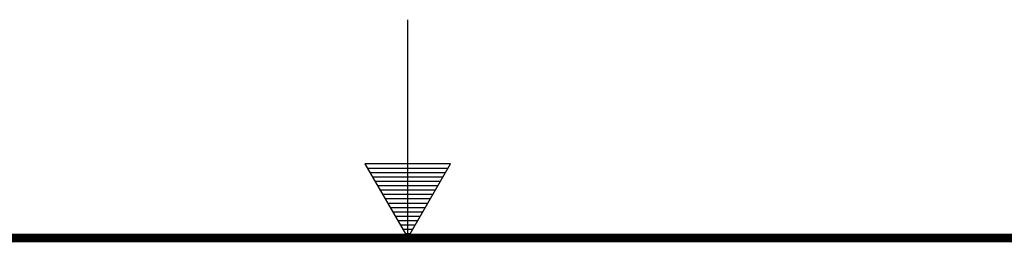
# Model space of a CAD drawing. Header units: inches. Extents: x 0 to 34, y 0 to 22.
# Tile 80 of 129: x 16.1 to 18.4, y 21.5 to 22. Entities that reach past the tile are written whole.
import ezdxf

# ---------------------------------------------------------------- set-up
doc = ezdxf.new("R2010")
doc.units = ezdxf.units.IN
doc.header["$LTSCALE"] = 1.87
doc.header["$MEASUREMENT"] = 0
doc.layers.get('0').update_dxf_attribs({"linetype": 'CONTINUOUS'})

msp = doc.modelspace()

# ---------------------------------------------------------------- linework, layer by layer
at = {"color": 2, "linetype": 'CONTINUOUS'}
for p, q in [((17, 21.5), (17, 22)), ((16.902, 21.6697), (17, 21.5)), ((17.098, 21.6697), (16.902, 21.6697)), ((16.9076, 21.66), (17.0924, 21.66)), ((17, 21.5), (17.098, 21.6697)), ((16.9134, 21.65), (17.0866, 21.65)), ((16.9192, 21.64), (17.0808, 21.64)), ((16.925, 21.63), (17.0751, 21.63)), ((16.9307, 21.62), (17.0693, 21.62)), ((16.9365, 21.61), (17.0635, 21.61)), ((16.9423, 21.6), (17.0578, 21.6)), ((16.9481, 21.59), (17.052, 21.59)), ((16.9538, 21.58), (17.0462, 21.58)), ((16.9596, 21.57), (17.0404, 21.57)), ((16.9654, 21.56), (17.0347, 21.56)), ((16.9712, 21.55), (17.0289, 21.55)), ((16.9769, 21.54), (17.0231, 21.54)), ((16.9827, 21.53), (17.0173, 21.53)), ((16.9885, 21.52), (17.0116, 21.52)), ((16.9942, 21.51), (17.0058, 21.51))]:
    msp.add_line(p, q, dxfattribs=at)
at = {"color": 7, "linetype": 'CONTINUOUS', "const_width": 0.02}
msp.add_lwpolyline([(33.5, 21.5), (0.5, 21.5)], dxfattribs=at)

doc.saveas('drawing.dxf')
